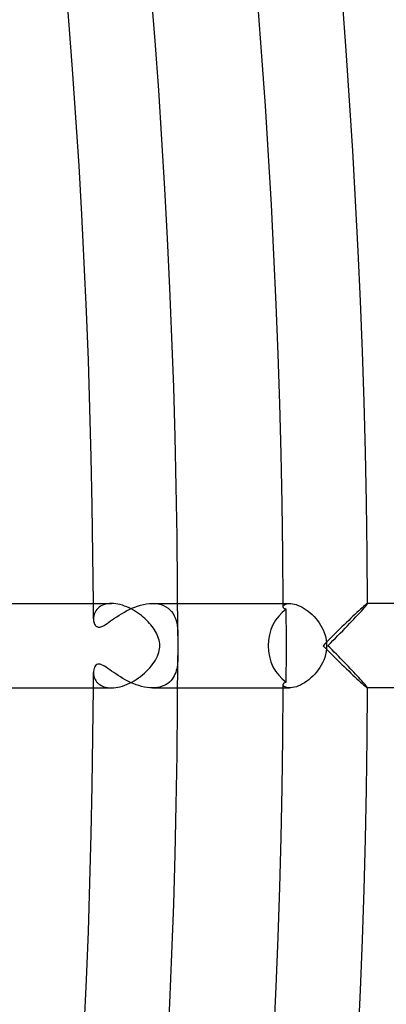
# Model space of a CAD drawing. Header units: millimetres. Extents: x -430 to 430, y -430 to 430.
# Tile 89 of 116: x 373 to 391, y -17 to 30. Entities that reach past the tile are written whole.
import ezdxf

# ---------------------------------------------------------------- set-up
doc = ezdxf.new("R2010")
doc.units = ezdxf.units.MM
doc.layers.add('HIDDEN', color=7, linetype='Continuous')
doc.layers.add('THICK', color=7, linetype='Continuous')

msp = doc.modelspace()

# ---------------------------------------------------------------- linework, layer by layer
at = {"layer": 'HIDDEN'}
for p, q in [((377.398, 1.905), (377.326, 1.865)), ((377.477, 1.938), (377.398, 1.905)), ((377.562, 1.965), (377.477, 1.938)), ((377.653, 1.984), (377.562, 1.965)), ((377.75, 1.996), (377.653, 1.984)), ((377.852, 2), (377.75, 1.996)), ((378.953, 1.826), (379.09, 1.875)), ((379.09, 1.875), (379.229, 1.918)), ((379.229, 1.918), (379.37, 1.952)), ((379.37, 1.952), (379.512, 1.978)), ((379.512, 1.978), (379.653, 1.994)), ((379.653, 1.994), (379.792, 2)), ((379.792, 2), (379.935, 1.994)), ((379.795, 2), (380.995, 2)), ((379.935, 1.994), (380.072, 1.975)), ((380.072, 1.975), (380.201, 1.944)), ((380.201, 1.944), (380.322, 1.9)), ((380.322, 1.9), (380.433, 1.844)), ((385.996, 1.845), (386, 1.873)), ((386, 1.873), (386.014, 1.901)), ((386.014, 1.901), (386.038, 1.927)), ((386.038, 1.927), (386.07, 1.951)), ((386.07, 1.951), (386.113, 1.971)), ((386.113, 1.971), (386.164, 1.986)), ((386.164, 1.986), (386.224, 1.996)), ((386.224, 1.996), (386.293, 2)), ((389.86, 1.903), (389.801, 1.853)), ((389.909, 1.945), (389.86, 1.903)), ((389.948, 1.975), (389.909, 1.945)), ((389.976, 1.994), (389.948, 1.975)), ((389.991, 2), (389.976, 1.994)), ((389.992, 2), (389.991, 2)), ((389.995, 2), (389.991, 2)), ((389.993, 2), (389.992, 2)), ((389.994, 1.999), (389.993, 2)), ((389.994, 1.998), (389.994, 1.999)), ((389.995, 1.998), (389.994, 1.998)), ((389.995, 1.997), (389.995, 1.998)), ((377.024, 1.464), (377.009, 1.398)), ((377.046, 1.529), (377.024, 1.464)), ((377.074, 1.593), (377.046, 1.529)), ((377.11, 1.655), (377.074, 1.593)), ((377.153, 1.714), (377.11, 1.655)), ((377.204, 1.769), (377.153, 1.714)), ((377.261, 1.82), (377.204, 1.769)), ((377.326, 1.865), (377.261, 1.82)), ((378.101, 1.371), (378.209, 1.441)), ((378.209, 1.441), (378.321, 1.511)), ((378.321, 1.511), (378.439, 1.58)), ((378.439, 1.58), (378.561, 1.647)), ((378.561, 1.647), (378.687, 1.711)), ((378.687, 1.711), (378.818, 1.771)), ((378.818, 1.771), (378.953, 1.826)), ((380.433, 1.844), (380.533, 1.778)), ((380.533, 1.778), (380.623, 1.702)), ((380.623, 1.702), (380.702, 1.617)), ((380.702, 1.617), (380.771, 1.523)), ((380.771, 1.523), (380.83, 1.422)), ((380.83, 1.422), (380.878, 1.313)), ((385.997, 1.829), (385.996, 1.845)), ((386.002, 1.814), (385.997, 1.829)), ((386.009, 1.8), (386.002, 1.814)), ((386.019, 1.786), (386.009, 1.8)), ((386.032, 1.773), (386.019, 1.786)), ((386.048, 1.761), (386.032, 1.773)), ((386.067, 1.75), (386.048, 1.761)), ((386.089, 1.74), (386.067, 1.75)), ((386.114, 1.732), (386.089, 1.74)), ((386.141, 1.726), (386.114, 1.732)), ((386.142, 1.436), (386.141, 1.726)), ((386.143, 1.148), (386.142, 1.436)), ((389.398, 1.482), (389.302, 1.391)), ((389.49, 1.568), (389.398, 1.482)), ((389.577, 1.65), (389.49, 1.568)), ((389.659, 1.725), (389.577, 1.65)), ((389.733, 1.793), (389.659, 1.725)), ((389.801, 1.853), (389.733, 1.793)), ((377.001, 1.333), (376.998, 1.269)), ((376.998, 1.269), (377, 1.223)), ((377, 1.223), (377.004, 1.177)), ((377.009, 1.398), (377.001, 1.333)), ((377.004, 1.177), (377.012, 1.133)), ((377.012, 1.133), (377.023, 1.09)), ((377.023, 1.09), (377.037, 1.05)), ((377.037, 1.05), (377.054, 1.012)), ((377.054, 1.012), (377.073, 0.978)), ((377.073, 0.978), (377.096, 0.948)), ((377.096, 0.948), (377.122, 0.922)), ((377.447, 0.931), (377.507, 0.964)), ((377.507, 0.964), (377.573, 1.006)), ((377.573, 1.006), (377.647, 1.055)), ((377.647, 1.055), (377.726, 1.11)), ((377.726, 1.11), (377.811, 1.17)), ((377.811, 1.17), (377.902, 1.234)), ((377.902, 1.234), (377.999, 1.302)), ((377.999, 1.302), (378.101, 1.371)), ((380.878, 1.313), (380.918, 1.198)), ((380.918, 1.198), (380.948, 1.078)), ((380.948, 1.078), (380.97, 0.956)), ((380.97, 0.956), (380.985, 0.832)), ((386.144, 0.86), (386.143, 1.148)), ((388.888, 0.993), (388.779, 0.887)), ((388.995, 1.097), (388.888, 0.993)), ((389.1, 1.198), (388.995, 1.097)), ((389.202, 1.296), (389.1, 1.198)), ((389.302, 1.391), (389.202, 1.296)), ((377.122, 0.922), (377.15, 0.901)), ((377.15, 0.901), (377.182, 0.886)), ((377.182, 0.886), (377.217, 0.876)), ((377.217, 0.876), (377.256, 0.873)), ((377.256, 0.873), (377.298, 0.877)), ((377.298, 0.877), (377.344, 0.888)), ((377.344, 0.888), (377.393, 0.906)), ((377.393, 0.906), (377.447, 0.931)), ((380.985, 0.832), (380.994, 0.708)), ((380.994, 0.708), (380.998, 0.583)), ((380.998, 0.583), (381, 0.459)), ((386.144, 0.573), (386.144, 0.86)), ((386.144, 0.286), (386.144, 0.573)), ((388.447, 0.561), (388.334, 0.45)), ((388.559, 0.671), (388.447, 0.561)), ((388.67, 0.78), (388.559, 0.671)), ((388.779, 0.887), (388.67, 0.78)), ((386.144, 0), (386.144, 0.286)), ((387.995, 0.113), (387.883, 0)), ((387.883, 0), (387.995, -0.113)), ((388.108, 0.226), (387.995, 0.113)), ((388.221, 0.338), (388.108, 0.226)), ((388.334, 0.45), (388.221, 0.338)), ((381, -0.459), (380.999, -0.553)), ((386.144, -0.286), (386.144, 0)), ((386.144, -0.573), (386.144, -0.286)), ((387.995, -0.113), (388.108, -0.226)), ((388.108, -0.226), (388.221, -0.338)), ((388.221, -0.338), (388.334, -0.45)), ((388.334, -0.45), (388.447, -0.561)), ((377.114, -0.93), (377.078, -0.971)), ((377.156, -0.898), (377.114, -0.93)), ((377.205, -0.878), (377.156, -0.898)), ((377.261, -0.873), (377.205, -0.878)), ((377.321, -0.882), (377.261, -0.873)), ((377.386, -0.903), (377.321, -0.882)), ((377.454, -0.935), (377.386, -0.903)), ((380.976, -0.912), (380.963, -1.001)), ((380.986, -0.822), (380.976, -0.912)), ((380.993, -0.733), (380.986, -0.822)), ((380.997, -0.645), (380.993, -0.733)), ((380.999, -0.553), (380.997, -0.645)), ((386.143, -1.148), (386.144, -0.86)), ((386.144, -0.86), (386.144, -0.573)), ((388.447, -0.561), (388.559, -0.671)), ((388.559, -0.671), (388.67, -0.78)), ((388.67, -0.78), (388.779, -0.887)), ((388.779, -0.887), (388.888, -0.993)), ((377.001, -1.201), (376.998, -1.269)), ((376.998, -1.269), (377, -1.323)), ((377, -1.323), (377.006, -1.378)), ((377.011, -1.137), (377.001, -1.201)), ((377.006, -1.378), (377.017, -1.434)), ((377.027, -1.077), (377.011, -1.137)), ((377.049, -1.021), (377.027, -1.077)), ((377.078, -0.971), (377.049, -1.021)), ((377.525, -0.976), (377.454, -0.935)), ((377.601, -1.024), (377.525, -0.976)), ((377.682, -1.079), (377.601, -1.024)), ((377.769, -1.14), (377.682, -1.079)), ((377.86, -1.204), (377.769, -1.14)), ((377.956, -1.272), (377.86, -1.204)), ((378.056, -1.341), (377.956, -1.272)), ((378.162, -1.411), (378.056, -1.341)), ((380.863, -1.351), (380.823, -1.434)), ((380.896, -1.266), (380.863, -1.351)), ((380.923, -1.179), (380.896, -1.266)), ((380.946, -1.091), (380.923, -1.179)), ((380.963, -1.001), (380.946, -1.091)), ((386.142, -1.436), (386.143, -1.148)), ((388.888, -0.993), (388.995, -1.097)), ((388.995, -1.097), (389.1, -1.198)), ((389.1, -1.198), (389.202, -1.296)), ((389.202, -1.296), (389.302, -1.391)), ((389.302, -1.391), (389.398, -1.482)), ((377.017, -1.434), (377.032, -1.49)), ((377.032, -1.49), (377.053, -1.546)), ((377.053, -1.546), (377.079, -1.602)), ((377.079, -1.602), (377.111, -1.656)), ((377.111, -1.656), (377.148, -1.707)), ((377.148, -1.707), (377.191, -1.756)), ((377.191, -1.756), (377.24, -1.802)), ((377.24, -1.802), (377.295, -1.845)), ((377.295, -1.845), (377.356, -1.883)), ((378.272, -1.481), (378.162, -1.411)), ((378.387, -1.55), (378.272, -1.481)), ((378.506, -1.617), (378.387, -1.55)), ((378.629, -1.682), (378.506, -1.617)), ((378.756, -1.743), (378.629, -1.682)), ((378.885, -1.799), (378.756, -1.743)), ((379.015, -1.849), (378.885, -1.799)), ((379.147, -1.894), (379.015, -1.849)), ((380.442, -1.839), (380.353, -1.886)), ((380.524, -1.785), (380.442, -1.839)), ((380.599, -1.725), (380.524, -1.785)), ((380.665, -1.659), (380.599, -1.725)), ((380.725, -1.589), (380.665, -1.659)), ((380.777, -1.514), (380.725, -1.589)), ((380.823, -1.434), (380.777, -1.514)), ((385.996, -1.845), (385.997, -1.829)), ((386, -1.873), (385.996, -1.845)), ((385.997, -1.829), (386.002, -1.814)), ((386.002, -1.814), (386.009, -1.8)), ((386.009, -1.8), (386.019, -1.786)), ((386.019, -1.786), (386.032, -1.773)), ((386.032, -1.773), (386.048, -1.761)), ((386.048, -1.761), (386.067, -1.75)), ((386.067, -1.75), (386.089, -1.74)), ((386.089, -1.74), (386.114, -1.732)), ((386.114, -1.732), (386.141, -1.726)), ((386.141, -1.726), (386.142, -1.436)), ((389.398, -1.482), (389.49, -1.568)), ((389.49, -1.568), (389.577, -1.65)), ((389.577, -1.65), (389.659, -1.725)), ((389.659, -1.725), (389.733, -1.793)), ((389.733, -1.793), (389.801, -1.853)), ((389.801, -1.853), (389.86, -1.903)), ((377.356, -1.883), (377.423, -1.917)), ((377.423, -1.917), (377.497, -1.946)), ((377.497, -1.946), (377.576, -1.969)), ((377.576, -1.969), (377.662, -1.986)), ((377.662, -1.986), (377.754, -1.996)), ((377.754, -1.996), (377.851, -2)), ((379.28, -1.931), (379.147, -1.894)), ((379.412, -1.961), (379.28, -1.931)), ((379.542, -1.982), (379.412, -1.961)), ((379.671, -1.996), (379.542, -1.982)), ((379.796, -2), (379.671, -1.996)), ((379.795, -2), (380.995, -2)), ((379.92, -1.995), (379.796, -2)), ((380.039, -1.981), (379.92, -1.995)), ((380.151, -1.958), (380.039, -1.981)), ((380.256, -1.926), (380.151, -1.958)), ((380.353, -1.886), (380.256, -1.926)), ((386.014, -1.9), (386, -1.873)), ((386.037, -1.927), (386.014, -1.9)), ((386.07, -1.95), (386.037, -1.927)), ((386.112, -1.971), (386.07, -1.95)), ((386.163, -1.986), (386.112, -1.971)), ((386.224, -1.996), (386.163, -1.986)), ((386.292, -2), (386.224, -1.996)), ((389.86, -1.903), (389.909, -1.945)), ((389.909, -1.945), (389.948, -1.975)), ((389.948, -1.975), (389.976, -1.994)), ((389.976, -1.994), (389.991, -2)), ((389.991, -2), (389.992, -2)), ((389.995, -2), (389.991, -2)), ((389.992, -2), (389.993, -2)), ((389.993, -2), (389.994, -1.999)), ((389.994, -1.999), (389.994, -1.998)), ((389.994, -1.998), (389.995, -1.998)), ((389.995, -1.998), (389.995, -1.997))]:
    msp.add_line(p, q, dxfattribs=at)
for radius, start, end in [(377, 0.19286, 0.30395), (386, 0.27382, 0.29685), (377, 359.69605, 359.80714), (386, 359.70315, 359.72618)]:
    msp.add_arc((0, 0), radius, start, end, dxfattribs=at)
for start_param, end_param in [(-2.611704, -1.570796), (-1.570796, -0.529889)]:
    msp.add_ellipse((387.024, 0), major_axis=(0, -2), ratio=0.872714, start_param=start_param, end_param=end_param, dxfattribs=at)
at = {"layer": 'THICK'}
for p, q in [((372.995, 2), (377.851, 2)), ((377.952, 1.996), (377.852, 2)), ((378.054, 1.986), (377.952, 1.996)), ((378.159, 1.968), (378.054, 1.986)), ((378.265, 1.944), (378.159, 1.968)), ((378.371, 1.914), (378.265, 1.944)), ((378.477, 1.878), (378.371, 1.914)), ((378.582, 1.836), (378.477, 1.878)), ((380.995, 2), (386.293, 2)), ((386.293, 2), (386.364, 1.997)), ((386.364, 1.997), (386.441, 1.987)), ((386.441, 1.987), (386.523, 1.969)), ((386.523, 1.969), (386.611, 1.944)), ((386.611, 1.944), (386.702, 1.911)), ((386.702, 1.911), (386.797, 1.87)), ((386.797, 1.87), (386.894, 1.822)), ((389.891, 1.855), (389.935, 1.908)), ((389.935, 1.908), (389.968, 1.95)), ((389.968, 1.95), (389.988, 1.98)), ((389.988, 1.98), (389.995, 1.997)), ((422, 2), (389.995, 2)), ((378.687, 1.79), (378.582, 1.836)), ((378.789, 1.738), (378.687, 1.79)), ((378.89, 1.683), (378.789, 1.738)), ((378.988, 1.624), (378.89, 1.683)), ((379.084, 1.561), (378.988, 1.624)), ((379.177, 1.495), (379.084, 1.561)), ((379.268, 1.426), (379.177, 1.495)), ((379.354, 1.355), (379.268, 1.426)), ((386.894, 1.822), (386.991, 1.765)), ((386.991, 1.765), (387.088, 1.702)), ((387.088, 1.702), (387.185, 1.631)), ((387.185, 1.631), (387.28, 1.554)), ((387.28, 1.554), (387.372, 1.471)), ((387.372, 1.471), (387.46, 1.382)), ((389.444, 1.363), (389.535, 1.46)), ((389.535, 1.46), (389.621, 1.552)), ((389.621, 1.552), (389.7, 1.639)), ((389.7, 1.639), (389.772, 1.719)), ((389.772, 1.719), (389.836, 1.791)), ((389.836, 1.791), (389.891, 1.855)), ((379.436, 1.282), (379.354, 1.355)), ((379.515, 1.208), (379.436, 1.282)), ((379.589, 1.133), (379.515, 1.208)), ((379.658, 1.057), (379.589, 1.133)), ((379.724, 0.981), (379.658, 1.057)), ((379.784, 0.905), (379.724, 0.981)), ((387.46, 1.382), (387.545, 1.287)), ((387.545, 1.287), (387.625, 1.188)), ((387.625, 1.188), (387.7, 1.084)), ((387.7, 1.084), (387.77, 0.976)), ((387.77, 0.976), (387.833, 0.864)), ((388.928, 0.823), (389.037, 0.936)), ((389.037, 0.936), (389.144, 1.047)), ((389.144, 1.047), (389.248, 1.156)), ((389.248, 1.156), (389.348, 1.261)), ((389.348, 1.261), (389.444, 1.363)), ((379.84, 0.828), (379.784, 0.905)), ((379.891, 0.752), (379.84, 0.828)), ((379.938, 0.675), (379.891, 0.752)), ((379.982, 0.596), (379.938, 0.675)), ((380.022, 0.515), (379.982, 0.596)), ((380.057, 0.432), (380.022, 0.515)), ((387.833, 0.864), (387.889, 0.748)), ((387.889, 0.748), (387.938, 0.628)), ((387.938, 0.628), (387.979, 0.506)), ((387.979, 0.506), (388.012, 0.381)), ((388.472, 0.357), (388.588, 0.475)), ((388.588, 0.475), (388.703, 0.593)), ((388.703, 0.593), (388.817, 0.709)), ((388.817, 0.709), (388.928, 0.823)), ((380.087, 0.348), (380.057, 0.432)), ((380.111, 0.262), (380.087, 0.348)), ((380.128, 0.175), (380.111, 0.262)), ((380.139, 0.088), (380.128, 0.175)), ((380.143, 0), (380.139, 0.088)), ((380.14, -0.073), (380.143, 0)), ((380.998, 0.152), (380.997, 0.111)), ((380.997, 0.111), (380.997, 0.073)), ((380.997, 0.073), (380.997, 0.036)), ((380.997, 0.036), (380.997, 0)), ((380.997, 0), (380.997, -0.047)), ((380.999, 0.243), (380.998, 0.196)), ((380.998, 0.196), (380.998, 0.152)), ((381, 0.401), (380.999, 0.345)), ((380.999, 0.345), (380.999, 0.293)), ((380.999, 0.293), (380.999, 0.243)), ((381, 0.459), (381, 0.401)), ((388.012, 0.381), (388.035, 0.255)), ((388.035, 0.255), (388.05, 0.128)), ((388.05, 0.128), (388.054, 0)), ((388.117, 0), (388.236, 0.119)), ((388.236, 0.119), (388.355, 0.239)), ((388.355, 0.239), (388.472, 0.357)), ((380.028, -0.501), (380.066, -0.408)), ((380.066, -0.408), (380.096, -0.317)), ((380.096, -0.317), (380.118, -0.232)), ((380.118, -0.232), (380.132, -0.15)), ((380.132, -0.15), (380.14, -0.073)), ((380.997, -0.047), (380.997, -0.093)), ((380.997, -0.093), (380.997, -0.14)), ((380.997, -0.14), (380.998, -0.186)), ((380.998, -0.186), (380.998, -0.232)), ((380.998, -0.232), (380.999, -0.278)), ((380.999, -0.278), (380.999, -0.324)), ((380.999, -0.324), (380.999, -0.369)), ((380.999, -0.369), (381, -0.415)), ((381, -0.415), (381, -0.459)), ((388.003, -0.421), (387.964, -0.555)), ((388.031, -0.283), (388.003, -0.421)), ((388.049, -0.141), (388.031, -0.283)), ((388.054, 0), (388.049, -0.141)), ((388.218, -0.101), (388.117, 0)), ((388.318, -0.202), (388.218, -0.101)), ((388.418, -0.303), (388.318, -0.202)), ((388.517, -0.403), (388.418, -0.303)), ((388.615, -0.503), (388.517, -0.403)), ((379.744, -0.956), (379.812, -0.867)), ((379.812, -0.867), (379.875, -0.777)), ((379.875, -0.777), (379.932, -0.686)), ((379.932, -0.686), (379.984, -0.594)), ((379.984, -0.594), (380.028, -0.501)), ((387.799, -0.927), (387.73, -1.04)), ((387.861, -0.808), (387.799, -0.927)), ((387.917, -0.684), (387.861, -0.808)), ((387.964, -0.555), (387.917, -0.684)), ((388.712, -0.602), (388.615, -0.503)), ((388.808, -0.7), (388.712, -0.602)), ((388.903, -0.797), (388.808, -0.7)), ((388.996, -0.893), (388.903, -0.797)), ((389.087, -0.988), (388.996, -0.893)), ((379.231, -1.454), (379.328, -1.377)), ((379.328, -1.377), (379.42, -1.297)), ((379.42, -1.297), (379.508, -1.214)), ((379.508, -1.214), (379.592, -1.13)), ((379.592, -1.13), (379.67, -1.044)), ((379.67, -1.044), (379.744, -0.956)), ((387.489, -1.351), (387.399, -1.444)), ((387.575, -1.252), (387.489, -1.351)), ((387.655, -1.148), (387.575, -1.252)), ((387.73, -1.04), (387.655, -1.148)), ((389.176, -1.081), (389.087, -0.988)), ((389.264, -1.172), (389.176, -1.081)), ((389.348, -1.261), (389.264, -1.172)), ((389.429, -1.347), (389.348, -1.261)), ((389.507, -1.431), (389.429, -1.347)), ((378.484, -1.875), (378.595, -1.831)), ((378.595, -1.831), (378.705, -1.781)), ((378.705, -1.781), (378.814, -1.725)), ((378.814, -1.725), (378.922, -1.664)), ((378.922, -1.664), (379.028, -1.599)), ((379.028, -1.599), (379.131, -1.528)), ((379.131, -1.528), (379.231, -1.454)), ((386.81, -1.864), (386.713, -1.907)), ((386.91, -1.813), (386.81, -1.864)), ((387.01, -1.753), (386.91, -1.813)), ((387.11, -1.686), (387.01, -1.753)), ((387.209, -1.612), (387.11, -1.686)), ((387.306, -1.531), (387.209, -1.612)), ((387.399, -1.444), (387.306, -1.531)), ((389.582, -1.51), (389.507, -1.431)), ((389.652, -1.587), (389.582, -1.51)), ((389.717, -1.658), (389.652, -1.587)), ((389.778, -1.725), (389.717, -1.658)), ((389.832, -1.786), (389.778, -1.725)), ((389.879, -1.841), (389.832, -1.786)), ((389.919, -1.889), (389.879, -1.841)), ((372.995, -2), (377.851, -2)), ((377.851, -2), (377.949, -1.997)), ((377.949, -1.997), (378.052, -1.986)), ((378.052, -1.986), (378.158, -1.969)), ((378.158, -1.969), (378.265, -1.944)), ((378.265, -1.944), (378.374, -1.913)), ((378.374, -1.913), (378.484, -1.875)), ((380.995, -2), (386.293, -2)), ((386.364, -1.997), (386.292, -2)), ((386.443, -1.986), (386.364, -1.997)), ((386.529, -1.968), (386.443, -1.986)), ((386.619, -1.942), (386.529, -1.968)), ((386.713, -1.907), (386.619, -1.942)), ((389.952, -1.929), (389.919, -1.889)), ((389.975, -1.961), (389.952, -1.929)), ((389.99, -1.983), (389.975, -1.961)), ((389.995, -1.997), (389.99, -1.983)), ((422, -2), (389.995, -2))]:
    msp.add_line(p, q, dxfattribs=at)
for radius, start, end in [(390, 0.2933, 44.70669), (386, 0.29685, 44.70314), (381, 0.06904, 44.93095), (377, 0.30395, 44.69604), (381, 315.06905, 359.93096), (377, 315.30396, 359.69605), (386, 315.29686, 359.70315), (390, 315.29331, 359.7067)]:
    msp.add_arc((0, 0), radius, start, end, dxfattribs=at)

doc.saveas('drawing.dxf')
